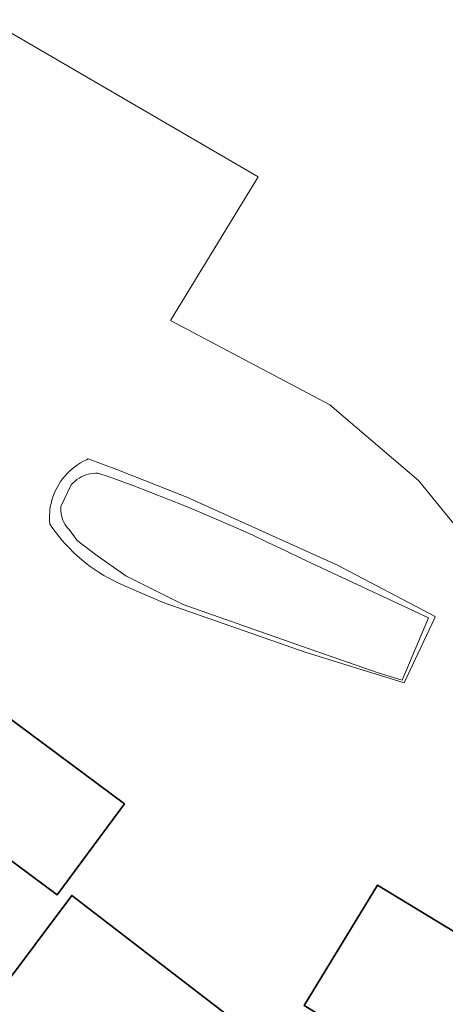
# Model space of a CAD drawing. Header units: metres. Extents: x 250001 to 257773, y 598992 to 609118.
# Tile 245 of 256: x 252944 to 252981, y 603208 to 603293. Entities that reach past the tile are written whole.
import ezdxf

# ---------------------------------------------------------------- set-up
doc = ezdxf.new("R2010")
doc.units = ezdxf.units.M
for name, color, linetype, lineweight in [('B-WE-GR-GRAS-GV', 252, 'Continuous', 13), ('B-WE-OG-BEBOUWING-GV', 1, 'Continuous', 35), ('B-WE-OG-TERREIN_ERF-GV', 7, 'Continuous', 18), ('B-WE-OG-WATER-GV', 252, 'Continuous', 18), ('B-WE-OG-WATER_SLOOT-GV', 252, 'Continuous', 18), ('X-XX-AL-REFERENTIE-G', 7, 'Continuous', 18)]:
    doc.layers.add(name, color=color, linetype=linetype, lineweight=lineweight)

# ---------------------------------------------------------------- blocks, each defined once
blk = doc.blocks.new('BS2021-132-Xref-BGT-GRIJS-20210617-aangepast')
at = {"layer": 'B-WE-GR-GRAS-GV', "flags": 128}
blk.add_lwpolyline([(252877.049, 603294.743), (252883.663, 603289.82), (252883.845, 603289.746), (252883.859, 603289.77), (252883.969, 603289.935), (252884.092, 603290.09), (252884.228, 603290.235), (252884.374, 603290.369), (252884.531, 603290.49), (252884.697, 603290.598), (252900.605, 603283.301), (252916.915, 603307.014), (252964.408, 603279.364), (252956.867, 603266.995), (252970.593, 603259.752), (252978.231, 603253.23), (252986.336, 603243.282)], dxfattribs=at)
at = {"layer": 'B-WE-OG-BEBOUWING-GV', "flags": 128}
for points in [[(252952.916, 603225.419), (252941.342, 603234.003), (252935.537, 603226.176), (252947.111, 603217.593)], [(252991.762, 603208.063), (252974.678, 603218.438), (252968.388, 603208.079), (252985.472, 603197.705)], [(252964.65, 603205.034), (252948.362, 603217.544), (252935.634, 603200.554), (252936.673, 603199.775), (252931.18, 603192.444), (252924.928, 603197.128), (252923.73, 603195.529), (252923.282, 603195.864), (252919.221, 603190.443), (252923.447, 603187.119), (252923.287, 603186.81), (252928.608, 603182.669), (252930.171, 603184.643), (252939.712, 603176.959), (252941.03, 603176.115), (252942.763, 603176.446), (252942.971, 603176.767)]]:
    blk.add_lwpolyline(points, close=True, dxfattribs=at)
at = {"layer": 'B-WE-OG-TERREIN_ERF-GV', "flags": 128}
blk.add_lwpolyline([(252986.336, 603243.282), (252978.231, 603253.23), (252970.593, 603259.752), (252956.867, 603266.995), (252964.408, 603279.364), (252916.915, 603307.014)], dxfattribs=at)
for points in [[(252968.455, 603238.477), (252956.231, 603242.753), (252952.394, 603244.424), (252951.968, 603244.628), (252951.548, 603244.847), (252951.136, 603245.079), (252950.732, 603245.326), (252949.949, 603245.858), (252949.571, 603246.143), (252949.204, 603246.442), (252948.846, 603246.752), (252948.499, 603247.074), (252948.163, 603247.407), (252947.838, 603247.751), (252947.525, 603248.107), (252947.223, 603248.472), (252946.935, 603248.847), (252946.659, 603249.232), (252946.468, 603249.515), (252946.447, 603249.809), (252946.442, 603250.103), (252946.48, 603250.691), (252946.523, 603250.983), (252946.582, 603251.272), (252946.655, 603251.558), (252946.744, 603251.839), (252946.848, 603252.115), (252946.967, 603252.386), (252947.1, 603252.649), (252947.247, 603252.905), (252947.408, 603253.153), (252947.582, 603253.392), (252947.768, 603253.621), (252947.966, 603253.839), (252948.176, 603254.047), (252948.396, 603254.243), (252948.524, 603254.345), (252948.626, 603254.427), (252948.866, 603254.598), (252949.115, 603254.756), (252949.372, 603254.9), (252949.636, 603255.03), (252949.793, 603255.099), (252952.257, 603254.181), (252958.282, 603251.814), (252971.254, 603245.96), (252979.668, 603241.54), (252979.621, 603241.44), (252976.979, 603235.828)], [(252935.537, 603226.176), (252941.342, 603234.003), (252952.916, 603225.419), (252947.111, 603217.593)], [(252974.678, 603218.438), (252991.762, 603208.063), (252985.472, 603197.705), (252968.388, 603208.079)], [(252964.65, 603205.034), (252942.971, 603176.767), (252942.763, 603176.446), (252941.03, 603176.115), (252939.712, 603176.959), (252930.171, 603184.643), (252928.608, 603182.669), (252923.287, 603186.81), (252923.447, 603187.119), (252919.221, 603190.443), (252923.282, 603195.864), (252923.73, 603195.529), (252924.928, 603197.128), (252931.18, 603192.444), (252936.673, 603199.775), (252935.634, 603200.554), (252948.362, 603217.544)]]:
    blk.add_lwpolyline(points, close=True, dxfattribs=at)
at = {"layer": 'B-WE-OG-WATER-GV', "flags": 128}
blk.add_lwpolyline([(252950.625, 603253.86), (252950.412, 603253.863), (252950.199, 603253.85), (252949.988, 603253.821), (252949.78, 603253.777), (252949.575, 603253.717), (252949.376, 603253.641), (252949.183, 603253.551), (252948.997, 603253.447), (252948.819, 603253.329), (252948.651, 603253.199), (252948.493, 603253.055), (252948.347, 603252.901), (252948.324, 603252.874), (252947.442, 603251.001), (252947.429, 603250.805), (252947.432, 603250.608), (252947.451, 603250.412), (252947.485, 603250.218), (252947.535, 603250.028), (252947.601, 603249.843), (252947.681, 603249.663), (252947.776, 603249.49), (252947.884, 603249.326), (252948.005, 603249.171), (252948.139, 603249.026), (252948.151, 603249.014), (252948.845, 603248.071), (252950.405, 603246.867), (252953.018, 603245.043), (252957.961, 603242.582), (252968.231, 603238.948), (252974.753, 603236.685), (252976.803, 603236.067), (252979.075, 603241.416), (252968.156, 603246.527), (252966.741, 603247.218), (252965.318, 603247.894), (252963.889, 603248.556), (252962.453, 603249.204), (252959.328, 603250.552), (252958.108, 603251.058), (252956.647, 603251.647), (252955.18, 603252.22), (252953.707, 603252.779), (252952.229, 603253.323), (252951.582, 603253.556)], close=True, dxfattribs=at)
at = {"layer": 'B-WE-OG-WATER_SLOOT-GV', "flags": 128}
for points in [[(252952.257, 603254.181), (252949.793, 603255.099), (252949.636, 603255.03), (252949.372, 603254.9), (252949.115, 603254.756), (252948.866, 603254.598), (252948.626, 603254.427), (252948.524, 603254.345), (252948.396, 603254.243), (252948.176, 603254.047), (252947.966, 603253.839), (252947.768, 603253.621), (252947.582, 603253.392), (252947.408, 603253.153), (252947.247, 603252.905), (252947.1, 603252.649), (252946.967, 603252.386), (252946.848, 603252.115), (252946.744, 603251.839), (252946.655, 603251.558), (252946.582, 603251.272), (252946.523, 603250.983), (252946.48, 603250.691), (252946.442, 603250.103), (252946.447, 603249.809), (252946.468, 603249.515), (252946.659, 603249.232), (252946.935, 603248.847), (252947.223, 603248.472), (252947.525, 603248.107), (252947.838, 603247.751), (252948.163, 603247.407), (252948.499, 603247.074), (252948.846, 603246.752), (252949.204, 603246.442), (252949.571, 603246.143), (252949.949, 603245.858), (252950.732, 603245.326), (252951.136, 603245.079), (252951.548, 603244.847), (252951.968, 603244.628), (252952.394, 603244.424), (252956.231, 603242.753), (252968.455, 603238.477), (252976.979, 603235.828), (252979.621, 603241.44), (252979.668, 603241.54), (252971.254, 603245.96), (252958.282, 603251.814)], [(252950.199, 603253.85), (252950.412, 603253.863), (252950.625, 603253.86), (252951.582, 603253.556), (252952.229, 603253.323), (252953.707, 603252.779), (252955.18, 603252.22), (252956.647, 603251.647), (252958.108, 603251.058), (252959.328, 603250.552), (252962.453, 603249.204), (252963.889, 603248.556), (252965.318, 603247.894), (252966.741, 603247.218), (252968.156, 603246.527), (252979.075, 603241.416), (252976.803, 603236.067), (252974.753, 603236.685), (252968.231, 603238.948), (252957.961, 603242.582), (252953.018, 603245.043), (252950.405, 603246.867), (252948.845, 603248.071), (252948.151, 603249.014), (252948.139, 603249.026), (252948.005, 603249.171), (252947.884, 603249.326), (252947.776, 603249.49), (252947.681, 603249.663), (252947.601, 603249.843), (252947.535, 603250.028), (252947.485, 603250.218), (252947.451, 603250.412), (252947.432, 603250.608), (252947.429, 603250.805), (252947.442, 603251.001), (252948.324, 603252.874), (252948.347, 603252.901), (252948.493, 603253.055), (252948.651, 603253.199), (252948.819, 603253.329), (252948.997, 603253.447), (252949.183, 603253.551), (252949.376, 603253.641), (252949.575, 603253.717), (252949.78, 603253.777), (252949.988, 603253.821)]]:
    blk.add_lwpolyline(points, close=True, dxfattribs=at)

msp = doc.modelspace()

# ---------------------------------------------------------------- block references
at = {"layer": 'X-XX-AL-REFERENTIE-G'}
msp.add_blockref('BS2021-132-Xref-BGT-GRIJS-20210617-aangepast', (0, 0), dxfattribs=at)

doc.saveas('drawing.dxf')
